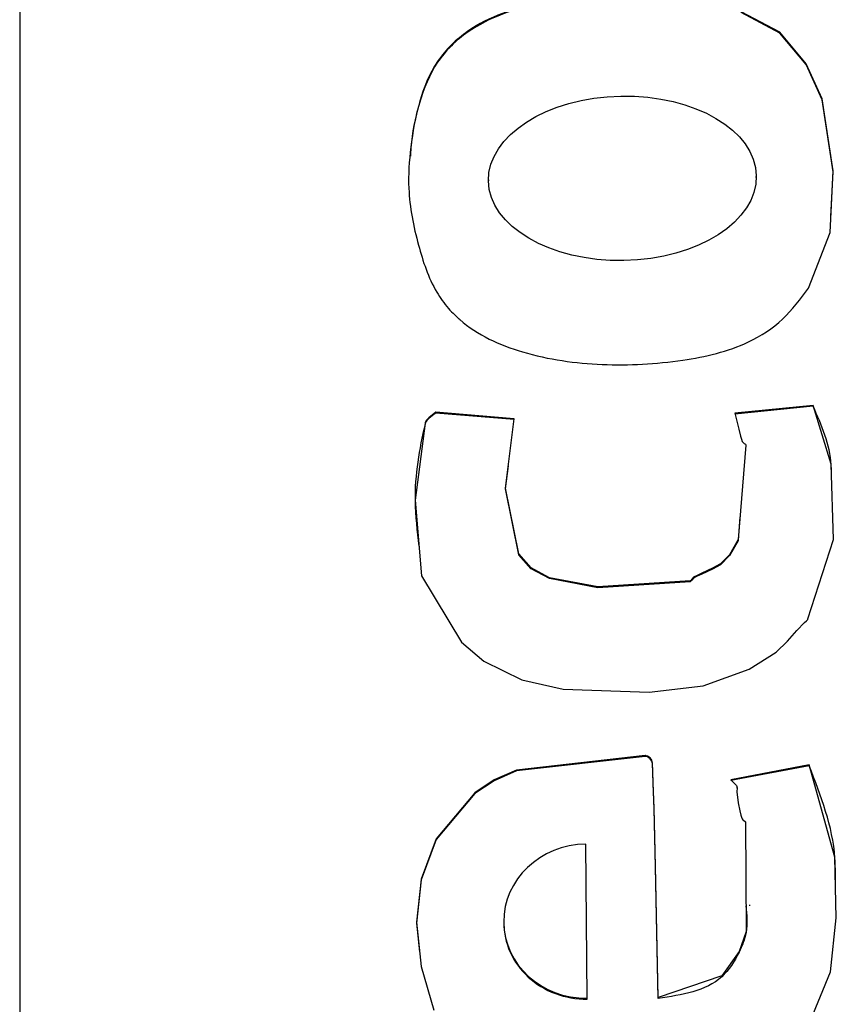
# Model space of a CAD drawing. Header units: millimetres. Extents: x 328 to 1048, y 21 to 717.
# Tile 9 of 22: x 764.86 to 768.27, y 292.18 to 296.29. Entities that reach past the tile are written whole.
import ezdxf

# ---------------------------------------------------------------- set-up
doc = ezdxf.new("R2010")
doc.units = ezdxf.units.MM

msp = doc.modelspace()

# ---------------------------------------------------------------- linework, layer by layer
at = {"color": 7, "linetype": 'Continuous', "lineweight": 25}
for p, q in [((764.8641, 323.3727), (764.8641, 287.3948)), ((766.8219, 295.6203), (766.8219, 295.6159)), ((767.9408, 295.6295), (767.9408, 295.6338)), ((768.1781, 294.6782), (767.8511, 294.6456)), ((768.1781, 294.6747), (767.8511, 294.6421)), ((768.1781, 294.6747), (768.1781, 294.6782)), ((766.9292, 294.6226), (766.6017, 294.6494)), ((766.6017, 294.6459), (766.6017, 294.6494)), ((766.9292, 294.6191), (766.6017, 294.6459)), ((768.1616, 293.1767), (767.835, 293.1144)), ((768.1616, 293.1732), (767.835, 293.1109)), ((768.1616, 293.1732), (768.1616, 293.1767)), ((767.8603, 293.0792), (767.8603, 293.0836)), ((767.2345, 292.202), (767.2288, 292.8457)), ((767.9139, 292.5877), (767.9139, 292.5921)), ((766.8858, 292.5229), (766.8858, 292.5185)), ((767.5307, 292.2014), (767.5307, 292.2049)), ((767.2345, 292.1985), (767.2345, 292.202))]:
    msp.add_line(p, q, dxfattribs=at)
at = {"color": 7, "linetype": 'Continuous', "lineweight": 25, "flags": 128}
for points in [[(768.1589, 295.1686), (768.249, 295.4008), (768.2621, 295.658), (768.216, 295.9583), (768.1488, 296.105), (768.039, 296.2372), (767.8772, 296.3222)], [(768.2525, 295.4666), (768.2621, 295.6545), (768.216, 295.9548), (768.1488, 296.1015), (768.039, 296.2337), (767.8772, 296.3187)], [(766.6017, 294.6494), (766.5729, 294.6264), (766.5623, 294.6152), (766.5592, 294.6094), (766.5581, 294.6067), (766.5577, 294.6054), (766.5576, 294.6048), (766.5575, 294.6046), (766.5575, 294.6045), (766.5575, 294.6044), (766.5575, 294.6044), (766.5575, 294.6044), (766.5153, 294.283), (766.5423, 293.9663), (766.7091, 293.6899), (766.8027, 293.6104), (766.9617, 293.5323), (767.1343, 293.4923), (767.4936, 293.481), (767.7184, 293.5067), (767.9103, 293.5771), (768.0237, 293.6477), (768.0713, 293.6937), (768.1103, 293.7374), (768.1415, 293.7711), (768.1504, 293.7791), (768.1539, 293.7828), (768.1553, 293.7846), (768.1558, 293.7854), (768.1561, 293.7858), (768.1562, 293.786), (768.1562, 293.7861), (768.1562, 293.7861), (768.1562, 293.7861), (768.1562, 293.7861), (768.1562, 293.7861), (768.2635, 294.1179), (768.2536, 294.4328), (768.1781, 294.6782)], [(767.8511, 294.6456), (767.8671, 294.5788), (767.8748, 294.5496), (767.8787, 294.5368), (767.8819, 294.5269), (767.8852, 294.5228), (767.8901, 294.5197), (767.8952, 294.5161), (767.8965, 294.5141), (767.8968, 294.5131), (767.8969, 294.5126), (767.8969, 294.5124), (767.8969, 294.5123), (767.8969, 294.5122), (767.8969, 294.5122), (767.8969, 294.5122), (767.8969, 294.5122), (767.8644, 294.1181), (767.8282, 294.0545), (767.7907, 294.0162), (767.7584, 293.9978), (767.7134, 293.9775), (767.6938, 293.9682), (767.6787, 293.9603), (767.6716, 293.952), (767.6679, 293.9473), (767.6658, 293.9459), (767.6648, 293.9455), (767.6644, 293.9454), (767.6642, 293.9453), (767.6641, 293.9453), (767.664, 293.9453), (767.664, 293.9453), (767.664, 293.9453), (767.664, 293.9453), (767.2793, 293.9199), (767.0769, 293.9582), (766.9998, 293.9991), (766.949, 294.0579), (766.8931, 294.3329), (766.9292, 294.6226)], [(767.8725, 294.2122), (767.8644, 294.1146), (767.8282, 294.051), (767.7907, 294.0127), (767.7584, 293.9943), (767.7134, 293.974), (767.6938, 293.9647), (767.6787, 293.9568), (767.6716, 293.9485), (767.6679, 293.9438), (767.6658, 293.9424), (767.6648, 293.942), (767.6644, 293.9419), (767.6642, 293.9418), (767.6641, 293.9418), (767.664, 293.9418), (767.664, 293.9418), (767.664, 293.9418), (767.664, 293.9418), (767.2793, 293.9164), (767.0769, 293.9547), (766.9998, 293.9956), (766.949, 294.0544), (766.8931, 294.3294), (766.9051, 294.426)], [(767.5307, 292.2049), (767.5195, 292.7543), (767.5135, 292.9959), (767.5101, 293.1023), (767.5085, 293.149), (767.5071, 293.1858), (767.5042, 293.1963), (767.4972, 293.2058), (767.4864, 293.2132), (767.4812, 293.2149), (767.4789, 293.2152), (767.4779, 293.2152), (767.4774, 293.2153), (767.4772, 293.2153), (767.4772, 293.2153), (767.4771, 293.2153), (767.4771, 293.2153), (767.4771, 293.2153), (767.4771, 293.2153), (766.9398, 293.1553), (766.8464, 293.1142), (766.7645, 293.0603), (766.6037, 292.8679), (766.5405, 292.6999), (766.5211, 292.5197), (766.5405, 292.3346), (766.5941, 292.152)], [(767.5307, 292.2014), (767.5195, 292.7508), (767.5135, 292.9925), (767.5101, 293.0988), (767.5085, 293.1455), (767.5071, 293.1823), (767.5042, 293.1928), (767.4972, 293.2023), (767.4864, 293.2097), (767.4812, 293.2114), (767.4789, 293.2117), (767.4779, 293.2117), (767.4774, 293.2118), (767.4772, 293.2118), (767.4772, 293.2118), (767.4771, 293.2118), (767.4771, 293.2118), (767.4771, 293.2118), (767.4771, 293.2118), (766.9398, 293.1518), (766.8464, 293.1107), (766.7645, 293.0568), (766.6037, 292.8644), (766.5405, 292.6964), (766.5211, 292.5162), (766.5337, 292.3963)], [(768.1675, 292.1096), (768.251, 292.3124), (768.2749, 292.5385), (768.2692, 292.7912), (768.1616, 293.1767)], [(767.835, 293.1144), (767.8578, 293.0908), (767.86, 293.0863), (767.8602, 293.0814), (767.8593, 293.0641), (767.8647, 293.0184), (767.8721, 292.9849), (767.8767, 292.9669), (767.8791, 292.9583), (767.881, 292.9513), (767.8841, 292.9471), (767.889, 292.944), (767.8941, 292.9404), (767.8955, 292.9384), (767.8959, 292.9374), (767.896, 292.9369), (767.896, 292.9367), (767.896, 292.9366), (767.896, 292.9366), (767.896, 292.9365), (767.896, 292.9365), (767.896, 292.9365), (767.8981, 292.4801), (767.8686, 292.3976), (767.7962, 292.2954), (767.5307, 292.2049)]]:
    msp.add_lwpolyline(points, dxfattribs=at)
at = {"color": 7, "linetype": 'Continuous', "lineweight": 25}
msp.add_ellipse((767.3814, 295.6266), major_axis=(0.5594, 0.0108), ratio=0.614002, dxfattribs=at)
for centre, start_param in [((767.2317, 292.5238), 1.550547), ((767.2317, 292.5203), 3.113413)]:
    msp.add_ellipse(centre, major_axis=(0.3457, 0.0106), ratio=0.930566, start_param=start_param, end_param=4.692139, dxfattribs=at)
for points, knots in [([(767.4488, 296.4109), (767.311, 296.4007), (767.0658, 296.3826), (766.7671, 296.2838), (766.5969, 296.1199), (766.5275, 295.9441), (766.4954, 295.7638), (766.4812, 295.5618), (766.5229, 295.3565), (766.5793, 295.1851), (766.6435, 295.0937), (766.6759, 295.0612), (766.6906, 295.0473), (766.6972, 295.0414), (766.7001, 295.0388), (766.7014, 295.0376), (766.702, 295.0372), (766.7022, 295.0369), (766.7023, 295.0368), (766.776, 294.9717), (766.9753, 294.8826), (767.2967, 294.8388), (767.6168, 294.8564), (767.8786, 294.9152), (768.0573, 295.0312), (768.1252, 295.123), (768.1589, 295.1686)], [0, 0, 0, 0, 0.113209, 0.201601, 0.250415, 0.301493, 0.3534, 0.400591, 0.46626, 0.52384, 0.546775, 0.556954, 0.561411, 0.563364, 0.564221, 0.564597, 0.564763, 0.564836, 0.564868, 0.564893, 0.645341, 0.737242, 0.829297, 0.907013, 0.953889, 1, 1, 1, 1]), ([(767.4488, 296.4074), (767.311, 296.3972), (767.0657, 296.3791), (766.7673, 296.2803), (766.5965, 296.1165), (766.529, 295.9405), (766.4996, 295.8056), (766.4966, 295.7306), (766.4961, 295.7189)], [0, 0, 0, 0, 0.311895, 0.555418, 0.6899, 0.830622, 0.973628, 1, 1, 1, 1]), ([(768.2545, 294.4014), (768.2543, 294.4108), (768.2526, 294.5058), (768.2134, 294.5946), (768.1781, 294.6747)], [0, 0, 0, 0, 0.098041, 1, 1, 1, 1]), ([(766.6017, 294.6459), (766.5919, 294.6385), (766.578, 294.6281), (766.5636, 294.6144), (766.5595, 294.6071), (766.5583, 294.6037), (766.5578, 294.6021), (766.5576, 294.6015), (766.5575, 294.6011), (766.5575, 294.601), (766.5575, 294.601), (766.5575, 294.6009), (766.5322, 294.4959), (766.5031, 294.3237), (766.5238, 294.1531), (766.5315, 294.0899)], [0, 0, 0, 0, 0.063657, 0.090336, 0.101725, 0.106791, 0.109048, 0.110048, 0.11049, 0.110684, 0.11077, 0.110808, 0.110837, 0.671148, 1, 1, 1, 1]), ([(768.2713, 292.6951), (768.2713, 292.7261), (768.2714, 292.8909), (768.2108, 293.0467), (768.1616, 293.1732)], [0, 0, 0, 0, 0.187914, 1, 1, 1, 1]), ([(767.8976, 292.5881), (767.9011, 292.5504), (767.9072, 292.4831), (767.866, 292.3816), (767.7736, 292.2372), (767.6299, 292.216), (767.5307, 292.2014)], [0, 0, 0, 0, 0.184312, 0.329225, 0.536268, 1, 1, 1, 1])]:
    msp.add_open_spline(points, degree=3, knots=knots, dxfattribs=at)

doc.saveas('drawing.dxf')
